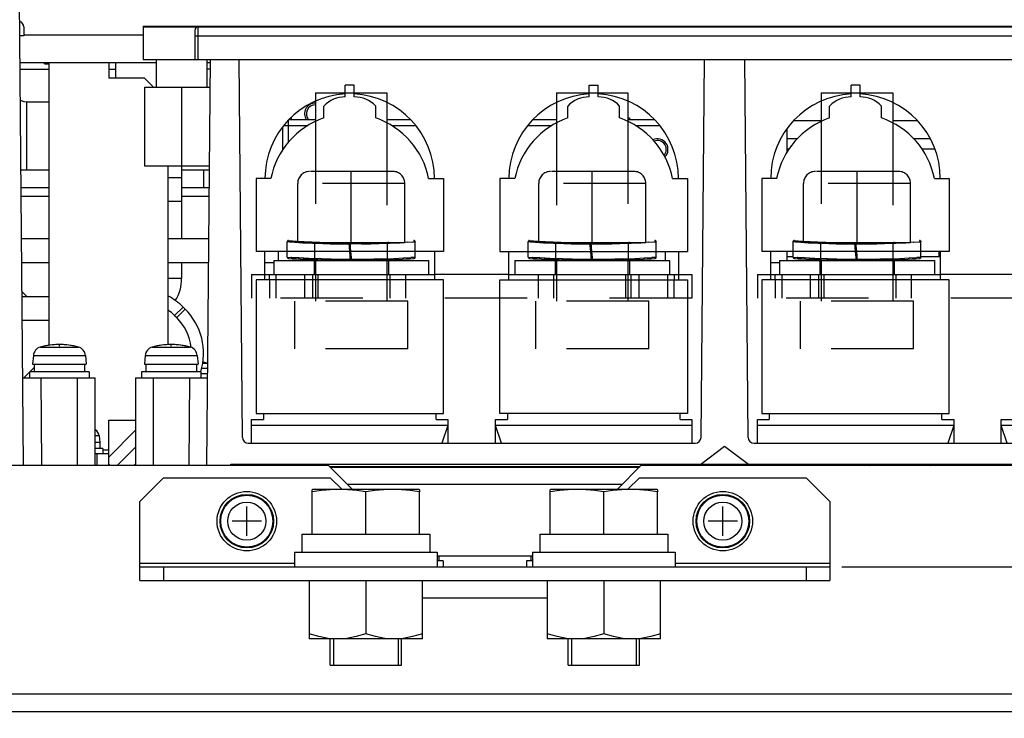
# Model space of a CAD drawing. Extents: x 33 to 410, y 33 to 287.
# Tile 40 of 90: x 291 to 318, y 70 to 90. Entities that reach past the tile are written whole.
import ezdxf

# ---------------------------------------------------------------- set-up
doc = ezdxf.new("R2010")
doc.units = 0
doc.header["$LTSCALE"] = 23.1
doc.linetypes.add('HIDDEN', pattern=[0.2, 0.1, -0.1])
doc.layers.get('0').update_dxf_attribs({"linetype": 'CONTINUOUS'})
for name, color, linetype in [('ALL_AXIS', 7, 'CONTINUOUS'), ('ALL_CURVE', 7, 'CONTINUOUS'), ('ALL_DIM', 7, 'CONTINUOUS'), ('ALL_FEATURES', 7, 'CONTINUOUS'), ('DEFAULT_2', 8, 'HIDDEN')]:
    doc.layers.add(name, color=color, linetype=linetype)
doc.dimstyles.get("Standard").update_dxf_attribs({"dimtxt": 2.5, "dimasz": 2.5, "dimexe": 1.25, "dimexo": 0.625, "dimtad": 1, "dimcen": 2.5, "dimazin": 3, "dimtfac": 1, "dimtmove": 0, "dimatfit": 3})

# ---------------------------------------------------------------- blocks, each defined once
blk = doc.blocks.new('_OPEN')
at = {"color": 0, "linetype": 'BYBLOCK'}
for p, q in [((0, 0), (-1, 0.25)), ((-1, -0.25), (0, 0)), ((-1, 0), (0, 0))]:
    blk.add_line(p, q, dxfattribs=at)
blk = doc.blocks.new('*D12')
at = {"layer": 'ALL_DIM', "color": 2, "linetype": 'CONTINUOUS'}
for p, q in [((313.769, 74.608), (360.125, 74.608)), ((359.125, 74.608), (359.125, 54.016)), ((359.125, 33.425), (359.125, 54.016)), ((346.668, 33.425), (360.125, 33.425))]:
    blk.add_line(p, q, dxfattribs=at)
at = {"layer": 'ALL_DIM', "color": 2, "linetype": 'CONTINUOUS', "xscale": 2, "yscale": 2, "zscale": 2}
for p, rotation in [((359.125, 74.608), 90), ((359.125, 33.425), 270)]:
    blk.add_blockref('_OPEN', p, dxfattribs=dict(at, rotation=rotation))
blk = doc.blocks.new('*D15')
at = {"layer": 'ALL_DIM', "color": 2, "linetype": 'CONTINUOUS'}
for p, q in [((312.767, 103.666), (390.125, 103.666)), ((389.125, 103.666), (389.125, 68.545)), ((389.125, 33.425), (389.125, 68.545)), ((347.336, 33.425), (390.125, 33.425))]:
    blk.add_line(p, q, dxfattribs=at)
at = {"layer": 'ALL_DIM', "color": 2, "linetype": 'CONTINUOUS', "xscale": 2, "yscale": 2, "zscale": 2}
for p, rotation in [((389.125, 103.666), 90), ((389.125, 33.425), 270)]:
    blk.add_blockref('_OPEN', p, dxfattribs=dict(at, rotation=rotation))
blk = doc.blocks.new('*D16')
at = {"layer": 'ALL_DIM', "color": 2, "linetype": 'CONTINUOUS'}
for p, q in [((326.134, 96.034), (384.125, 96.034)), ((383.125, 96.034), (383.125, 64.73)), ((383.125, 33.425), (383.125, 64.73)), ((265.339, 33.425), (384.125, 33.425))]:
    blk.add_line(p, q, dxfattribs=at)
at = {"layer": 'ALL_DIM', "color": 2, "linetype": 'CONTINUOUS', "xscale": 2, "yscale": 2, "zscale": 2}
for p, rotation in [((383.125, 96.034), 90), ((383.125, 33.425), 270)]:
    blk.add_blockref('_OPEN', p, dxfattribs=dict(at, rotation=rotation))

msp = doc.modelspace()

# ---------------------------------------------------------------- linework, layer by layer
at = {"color": 7, "linetype": 'CONTINUOUS'}
for p, q in [((291.393, 88.736), (291.527, 88.736)), ((298.825, 74.223), (298.825, 72.587)), ((300.411, 74.223), (300.411, 72.729)), ((301.998, 72.587), (301.998, 74.223)), ((305.505, 74.223), (305.505, 72.587)), ((307.091, 74.223), (307.091, 72.729)), ((308.678, 72.587), (308.678, 74.223)), ((301.998, 72.587), (298.825, 72.587)), ((308.678, 72.587), (305.505, 72.587)), ((299.409, 71.852), (301.413, 71.852)), ((306.089, 71.852), (308.093, 71.852))]:
    msp.add_line(p, q, dxfattribs=at)
for points in [[(299.618, 72.587), (299.359, 72.603), (299.097, 72.651), (298.825, 72.729)], [(300.411, 72.729), (300.139, 72.651), (299.877, 72.603), (299.618, 72.587)], [(301.204, 72.587), (300.945, 72.603), (300.683, 72.651), (300.411, 72.729)], [(301.998, 72.729), (301.726, 72.651), (301.463, 72.603), (301.204, 72.587)], [(306.298, 72.587), (306.039, 72.603), (305.777, 72.651), (305.505, 72.729)], [(307.091, 72.729), (306.819, 72.651), (306.557, 72.603), (306.298, 72.587)], [(307.884, 72.587), (307.625, 72.603), (307.363, 72.651), (307.091, 72.729)], [(308.678, 72.729), (308.406, 72.651), (308.143, 72.603), (307.884, 72.587)]]:
    msp.add_lwpolyline(points, dxfattribs=at)
at = {"layer": 'ALL_AXIS', "color": 7, "linetype": 'CONTINUOUS'}
for p, q in [((294.165, 89.788), (294.165, 89.771)), ((294.165, 89.788), (338.42, 89.788)), ((294.165, 89.771), (295.702, 89.771)), ((291.437, 88.769), (291.437, 88.736)), ((291.437, 88.736), (291.527, 88.736)), ((293.397, 88.335), (293.397, 88.769)), ((294.524, 88.769), (294.524, 88.084)), ((316.493, 83.467), (316.493, 83.325)), ((291.081, 80.546), (291.059, 80.302)), ((292.541, 80.546), (292.562, 80.302)), ((294.22, 80.546), (294.199, 80.302)), ((295.68, 80.546), (295.702, 80.302)), ((291.059, 80.302), (292.562, 80.302)), ((291.101, 80.302), (291.101, 80.085)), ((292.52, 80.302), (292.52, 80.085)), ((294.199, 80.302), (295.702, 80.302)), ((294.241, 80.302), (294.241, 80.085)), ((295.66, 80.302), (295.66, 80.085)), ((290.976, 80.085), (290.976, 79.918)), ((292.646, 80.085), (290.976, 80.085)), ((292.646, 80.085), (292.646, 79.918)), ((294.115, 80.085), (294.115, 79.918)), ((295.785, 80.085), (294.115, 80.085)), ((295.785, 80.085), (295.785, 79.918)), ((295.975, 80.035), (295.785, 80.035)), ((292.93, 78.285), (292.946, 78.098)), ((292.946, 78.098), (292.813, 78.098)), ((293.03, 77.931), (292.813, 77.931)), ((292.946, 78.098), (292.946, 77.931)), ((293.03, 77.931), (293.03, 77.797)), ((298.908, 75.526), (298.908, 76.716)), ((301.163, 76.779), (299.66, 76.779)), ((300.411, 75.526), (300.411, 76.716)), ((301.914, 75.526), (301.914, 76.716)), ((305.588, 75.526), (305.588, 76.716)), ((307.843, 76.779), (306.34, 76.779)), ((307.091, 75.526), (307.091, 76.716)), ((308.594, 75.526), (308.594, 76.716)), ((298.616, 75.526), (302.206, 75.526)), ((298.616, 75.526), (298.616, 75.025)), ((302.206, 75.526), (302.206, 75.025)), ((305.296, 75.526), (308.886, 75.526)), ((305.296, 75.526), (305.296, 75.025)), ((308.886, 75.526), (308.886, 75.025)), ((298.407, 75.025), (302.415, 75.025)), ((298.407, 75.025), (298.407, 74.608)), ((302.415, 75.025), (302.415, 74.608)), ((302.457, 74.908), (302.457, 74.775)), ((305.045, 74.908), (305.045, 74.775)), ((305.087, 75.025), (309.095, 75.025)), ((305.087, 75.025), (305.087, 74.608)), ((309.095, 75.025), (309.095, 74.608)), ((302.582, 74.775), (302.415, 74.775)), ((302.582, 74.775), (302.582, 74.608)), ((305.087, 74.775), (304.92, 74.775)), ((304.92, 74.775), (304.92, 74.608)), ((299.504, 72.587), (299.504, 71.852)), ((301.318, 72.587), (301.318, 71.852)), ((306.184, 72.587), (306.184, 71.852)), ((307.998, 72.587), (307.998, 71.852)), ((299.504, 71.852), (301.318, 71.852)), ((306.184, 71.852), (307.998, 71.852))]:
    msp.add_line(p, q, dxfattribs=at)
at = {"layer": 'ALL_AXIS', "color": 9, "linetype": 'CONTINUOUS'}
for p, q in [((291.275, 80.781), (292.346, 80.781)), ((294.415, 80.781), (295.486, 80.781)), ((291.081, 80.546), (292.541, 80.546)), ((294.22, 80.546), (295.68, 80.546)), ((295.976, 80.177), (295.795, 80.177)), ((295.978, 80.322), (295.827, 80.322)), ((292.93, 78.285), (292.813, 78.285))]:
    msp.add_line(p, q, dxfattribs=at)
at = {"layer": 'ALL_AXIS', "color": 3, "linetype": 'CONTINUOUS'}
msp.add_line((305.087, 74.908), (302.415, 74.908), dxfattribs=at)
at = {"layer": 'ALL_AXIS', "color": 7, "linetype": 'CONTINUOUS'}
for points in [[(299.66, 76.779), (299.412, 76.771), (299.164, 76.75), (298.908, 76.716)], [(300.411, 76.716), (300.155, 76.75), (299.908, 76.771), (299.66, 76.779)], [(301.163, 76.779), (300.915, 76.771), (300.667, 76.75), (300.411, 76.716)], [(301.914, 76.716), (301.658, 76.75), (301.411, 76.771), (301.163, 76.779)], [(306.34, 76.779), (306.092, 76.771), (305.844, 76.75), (305.588, 76.716)], [(307.091, 76.716), (306.835, 76.75), (306.588, 76.771), (306.34, 76.779)], [(307.843, 76.779), (307.595, 76.771), (307.347, 76.75), (307.091, 76.716)], [(308.594, 76.716), (308.338, 76.75), (308.091, 76.771), (307.843, 76.779)]]:
    msp.add_lwpolyline(points, dxfattribs=at)
for centre, radius in [((297.071, 75.893), 0.835), ((297.071, 75.893), 0.751), ((310.431, 75.893), 0.835), ((310.431, 75.893), 0.751)]:
    msp.add_circle(centre, radius, dxfattribs=at)
at = {"layer": 'ALL_AXIS', "color": 9, "linetype": 'CONTINUOUS'}
for centre, radius in [((297.071, 75.893), 0.73), ((310.431, 75.893), 0.73), ((297.071, 75.893), 0.535), ((310.431, 75.893), 0.535)]:
    msp.add_circle(centre, radius, dxfattribs=at)
at = {"layer": 'ALL_AXIS', "color": 7, "linetype": 'CONTINUOUS'}
for centre, radius, start, end in [((291.347, 80.523), 0.267, 105.494, 175), ((291.811, 78.849), 2.004, 74.506, 105.494), ((292.275, 80.523), 0.267, 5, 74.506), ((294.486, 80.523), 0.267, 105.494, 175), ((294.95, 78.849), 2.004, 74.506, 105.494), ((295.414, 80.523), 0.267, 5, 74.506), ((295.652, 79.2), 1.169, 73.743, 81.1711), ((292.714, 78.266), 0.217, 5, 62.2611)]:
    msp.add_arc(centre, radius, start, end, dxfattribs=at)
at = {"layer": 'ALL_CURVE', "color": 40, "linetype": 'CONTINUOUS'}
for p, q in [((291.811, 80.811), (291.811, 80.853)), ((294.95, 80.811), (294.95, 80.853)), ((297.071, 75.484), (297.071, 76.303)), ((310.431, 75.484), (310.431, 76.303)), ((297.48, 75.893), (296.662, 75.893)), ((310.84, 75.893), (310.022, 75.893))]:
    msp.add_line(p, q, dxfattribs=at)
for centre, radius, start, end in [((291.811, 78.849), 2.004, 78.2193, 101.7807), ((294.95, 78.849), 2.004, 78.2193, 101.7807), ((295.652, 79.2), 1.169, 75.0994, 81.1984)]:
    msp.add_arc(centre, radius, start, end, dxfattribs=at)
at = {"layer": 'ALL_FEATURES', "color": 7, "linetype": 'CONTINUOUS'}
for p, q in [((290.808, 77.463), (290.694, 90.523)), ((290.809, 89.771), (290.809, 89.521)), ((294.165, 89.771), (294.165, 88.853)), ((295.618, 88.853), (295.618, 89.688)), ((295.702, 89.771), (338.645, 89.771)), ((290.809, 89.521), (290.703, 89.521)), ((290.71, 88.769), (294.541, 88.769)), ((291.527, 80.832), (291.527, 88.769)), ((293.197, 88.769), (293.197, 88.335)), ((294.165, 88.853), (338.537, 88.853)), ((294.541, 88.084), (294.541, 88.853)), ((295.953, 77.463), (296.052, 88.853)), ((295.961, 88.084), (295.961, 88.853)), ((295.961, 88.769), (296.051, 88.769)), ((296.947, 78.247), (296.854, 88.853)), ((309.821, 78.247), (309.913, 88.853)), ((311.142, 78.247), (311.049, 88.853)), ((290.711, 88.585), (291.527, 88.585)), ((293.197, 88.585), (293.397, 88.585)), ((294.541, 88.585), (294.524, 88.585)), ((296.05, 88.585), (295.961, 88.585)), ((294.199, 88.335), (293.197, 88.335)), ((294.449, 88.084), (294.199, 88.335)), ((294.207, 85.863), (294.207, 88.084)), ((294.207, 88.084), (296.045, 88.084)), ((299.835, 87.806), (299.835, 88.14)), ((300.086, 88.14), (299.835, 88.14)), ((300.086, 87.806), (300.086, 88.14)), ((306.682, 87.806), (306.682, 88.14)), ((306.682, 88.14), (306.933, 88.14)), ((306.933, 87.806), (306.933, 88.14)), ((314.281, 88.14), (314.03, 88.14)), ((314.03, 87.806), (314.03, 88.14)), ((314.281, 87.806), (314.281, 88.14)), ((290.892, 87.667), (291.527, 87.667)), ((299, 87.688), (299, 87.118)), ((301.004, 87.648), (301.004, 87.076)), ((305.764, 87.648), (305.764, 87.076)), ((307.768, 87.688), (307.768, 87.118)), ((313.195, 87.688), (313.195, 87.118)), ((315.199, 87.648), (315.199, 87.076)), ((299.232, 87.215), (299.232, 87.549)), ((300.688, 87.215), (300.688, 87.549)), ((306.079, 87.215), (306.079, 87.549)), ((307.535, 87.215), (307.535, 87.549)), ((313.427, 87.215), (313.427, 87.549)), ((314.883, 87.215), (314.883, 87.549)), ((312.235, 86.254), (312.235, 86.918)), ((312.525, 86.632), (312.235, 86.632)), ((316.253, 86.632), (315.786, 86.632)), ((290.736, 85.763), (291.527, 85.763)), ((296.026, 85.863), (294.207, 85.863)), ((294.867, 80.848), (294.867, 85.863)), ((295.243, 85.763), (296.025, 85.763)), ((295.869, 85.262), (295.869, 85.763)), ((294.867, 85.546), (295.243, 85.546)), ((297.33, 85.513), (297.33, 83.467)), ((297.748, 85.513), (297.33, 85.513)), ((302.173, 85.513), (302.591, 85.513)), ((302.591, 85.513), (302.591, 83.467)), ((304.177, 85.513), (304.177, 83.467)), ((304.595, 85.513), (304.177, 85.513)), ((309.02, 85.513), (309.438, 85.513)), ((309.438, 85.513), (309.438, 83.467)), ((311.943, 85.513), (311.525, 85.513)), ((311.525, 85.513), (311.525, 83.467)), ((316.368, 85.513), (316.786, 85.513)), ((316.786, 85.513), (316.786, 83.467)), ((294.867, 84.878), (295.243, 84.878)), ((290.753, 83.826), (291.527, 83.826)), ((294.867, 83.826), (296.008, 83.826)), ((302.591, 83.467), (297.33, 83.467)), ((297.581, 82.674), (297.581, 83.467)), ((297.956, 83.467), (297.956, 83.208)), ((298.207, 83.305), (298.207, 83.467)), ((299.984, 83.208), (299.961, 83.467)), ((300.017, 83.208), (299.995, 83.467)), ((301.797, 83.305), (301.797, 83.467)), ((302.34, 83.467), (302.34, 82.674)), ((304.177, 83.467), (309.438, 83.467)), ((304.428, 82.674), (304.428, 83.467)), ((304.97, 83.305), (304.97, 83.467)), ((306.747, 83.208), (306.725, 83.467)), ((306.781, 83.208), (306.758, 83.467)), ((308.561, 83.305), (308.561, 83.467)), ((308.811, 83.467), (308.811, 83.208)), ((309.187, 83.467), (309.187, 82.674)), ((316.786, 83.467), (311.525, 83.467)), ((311.776, 82.674), (311.776, 83.467)), ((312.235, 83.208), (312.235, 83.467)), ((312.402, 83.305), (312.402, 83.467)), ((314.179, 83.208), (314.156, 83.467)), ((314.212, 83.208), (314.19, 83.467)), ((315.992, 83.305), (315.992, 83.467)), ((316.535, 83.467), (316.535, 82.674)), ((297.831, 83.208), (297.831, 82.824)), ((297.831, 83.208), (302.173, 83.208)), ((298.624, 83.247), (298.624, 83.208)), ((299, 83.229), (299, 83.208)), ((301.004, 83.229), (301.004, 83.208)), ((302.173, 83.208), (302.173, 82.824)), ((304.595, 83.208), (304.595, 82.824)), ((304.595, 83.208), (308.936, 83.208)), ((305.764, 83.229), (305.764, 83.208)), ((307.768, 83.229), (307.768, 83.208)), ((308.143, 83.247), (308.143, 83.208)), ((308.936, 83.208), (308.936, 82.824)), ((312.026, 83.208), (316.368, 83.208)), ((312.026, 83.208), (312.026, 82.824)), ((312.235, 83.325), (312.402, 83.325)), ((312.903, 83.242), (312.903, 83.208)), ((313.195, 83.229), (313.195, 83.208)), ((315.199, 83.229), (315.199, 83.208)), ((315.992, 83.325), (316.535, 83.325)), ((316.368, 83.208), (316.368, 82.824)), ((297.33, 82.674), (297.33, 78.916)), ((302.591, 82.674), (297.33, 82.674)), ((297.581, 82.824), (302.34, 82.824)), ((302.591, 78.916), (302.591, 82.674)), ((304.177, 78.916), (304.177, 82.674)), ((304.177, 82.674), (309.438, 82.674)), ((304.428, 82.824), (309.187, 82.824)), ((309.438, 82.674), (309.438, 78.916)), ((316.786, 82.674), (311.525, 82.674)), ((311.525, 82.674), (311.525, 78.916)), ((311.776, 82.824), (316.535, 82.824)), ((316.786, 78.916), (316.786, 82.674)), ((290.767, 82.206), (291.527, 82.206)), ((295.283, 81.906), (295.342, 81.847)), ((290.982, 80.085), (291.101, 80.204)), ((290.787, 79.918), (292.813, 79.918)), ((290.815, 79.918), (290.976, 80.079)), ((292.813, 77.463), (292.813, 79.918)), ((293.948, 79.918), (293.948, 77.463)), ((293.948, 79.918), (295.974, 79.918)), ((297.33, 78.916), (302.591, 78.916)), ((297.539, 78.916), (297.539, 78.749)), ((302.382, 78.749), (302.382, 78.916)), ((309.438, 78.916), (304.177, 78.916)), ((304.386, 78.916), (304.386, 78.749)), ((309.229, 78.749), (309.229, 78.916)), ((311.525, 78.916), (316.786, 78.916)), ((311.734, 78.916), (311.734, 78.749)), ((316.577, 78.749), (316.577, 78.916)), ((293.197, 77.463), (293.197, 78.732)), ((293.197, 78.732), (293.948, 78.732)), ((297.205, 78.081), (297.205, 78.749)), ((297.205, 78.749), (297.539, 78.749)), ((302.382, 78.749), (302.716, 78.749)), ((302.716, 78.582), (302.549, 78.081)), ((302.716, 78.749), (302.716, 78.081)), ((304.052, 78.749), (304.386, 78.749)), ((304.052, 78.081), (304.052, 78.749)), ((304.219, 78.081), (304.052, 78.582)), ((309.229, 78.749), (309.563, 78.749)), ((309.563, 78.749), (309.563, 78.081)), ((311.4, 78.749), (311.734, 78.749)), ((311.4, 78.081), (311.4, 78.749)), ((316.577, 78.749), (316.911, 78.749)), ((316.911, 78.582), (316.744, 78.081)), ((316.911, 78.749), (316.911, 78.081)), ((318.247, 78.749), (318.581, 78.749)), ((318.247, 78.081), (318.247, 78.749)), ((318.414, 78.081), (318.247, 78.582)), ((293.948, 77.973), (293.438, 77.463)), ((297.114, 78.081), (309.654, 78.081)), ((309.813, 77.497), (310.481, 77.998)), ((310.481, 77.998), (311.149, 77.497)), ((311.309, 78.081), (323.849, 78.081)), ((292.813, 77.797), (293.197, 77.797)), ((292.863, 77.797), (292.863, 77.463)), ((270.719, 77.463), (299.359, 77.463)), ((296.62, 77.463), (296.62, 77.497)), ((296.62, 77.497), (337.228, 77.497)), ((298.453, 77.463), (298.486, 77.497)), ((300.027, 76.795), (299.359, 77.463)), ((299.392, 77.43), (308.11, 77.43)), ((299.743, 77.413), (299.743, 77.43)), ((300.411, 77.413), (300.411, 77.43)), ((301.079, 77.413), (301.079, 77.43)), ((306.423, 77.413), (306.423, 77.43)), ((307.091, 77.413), (307.091, 77.43)), ((308.143, 77.463), (307.475, 76.795)), ((307.759, 77.413), (307.759, 77.43)), ((308.143, 77.463), (336.784, 77.463)), ((309.016, 77.497), (309.05, 77.463)), ((309.563, 77.463), (309.563, 77.497)), ((311.4, 77.463), (311.4, 77.497)), ((314.064, 77.463), (314.031, 77.497)), ((316.853, 77.463), (316.847, 77.497)), ((294.733, 77.113), (294.065, 76.445)), ((294.733, 77.113), (299.409, 77.113)), ((299.743, 76.779), (299.409, 77.113)), ((308.093, 77.113), (307.759, 76.779)), ((308.093, 77.113), (312.769, 77.113)), ((313.437, 76.445), (312.769, 77.113)), ((298.917, 76.779), (298.908, 76.776)), ((298.908, 76.716), (298.908, 76.776)), ((299.66, 76.779), (298.917, 76.779)), ((300.027, 76.795), (300.027, 76.779)), ((301.905, 76.779), (301.163, 76.779)), ((301.914, 76.776), (301.905, 76.779)), ((301.914, 76.776), (301.914, 76.716)), ((305.597, 76.779), (305.588, 76.776)), ((305.588, 76.716), (305.588, 76.776)), ((306.34, 76.779), (305.597, 76.779)), ((307.475, 76.795), (307.475, 76.779)), ((308.585, 76.779), (307.843, 76.779)), ((308.594, 76.776), (308.585, 76.779)), ((308.594, 76.776), (308.594, 76.716)), ((294.065, 74.223), (294.065, 76.445)), ((313.437, 76.445), (313.437, 74.223)), ((294.065, 74.608), (313.437, 74.608)), ((294.733, 74.608), (294.733, 74.223)), ((312.769, 74.608), (312.769, 74.223))]:
    msp.add_line(p, q, dxfattribs=at)
at = {"layer": 'ALL_FEATURES', "color": 9, "linetype": 'CONTINUOUS'}
for p, q in [((294.165, 89.537), (290.809, 89.537)), ((295.702, 88.853), (295.702, 89.771)), ((295.618, 89.521), (338.537, 89.521)), ((295.251, 85.863), (295.251, 88.084)), ((290.892, 87.667), (290.892, 85.763)), ((298.24, 86.535), (298.24, 87.156)), ((298.324, 87.166), (298.324, 87.234)), ((313.195, 87.133), (312.414, 87.133)), ((315.897, 87.133), (315.199, 87.133)), ((298.107, 86.999), (298.784, 86.999)), ((301.137, 86.999), (301.813, 86.999)), ((304.954, 86.999), (305.631, 86.999)), ((307.984, 86.999), (308.66, 86.999)), ((312.285, 86.338), (312.235, 86.338)), ((316.384, 86.338), (316.026, 86.338)), ((291.527, 85.012), (290.742, 85.012)), ((296.019, 85.012), (295.243, 85.012)), ((301.678, 83.297), (301.797, 83.305)), ((308.442, 83.297), (308.561, 83.305)), ((315.873, 83.297), (315.992, 83.305)), ((295.243, 82.707), (294.867, 82.707)), ((297.706, 82.674), (297.706, 82.824)), ((309.062, 82.824), (309.062, 82.674)), ((311.901, 82.674), (311.901, 82.824)), ((295.283, 81.906), (295.046, 81.67)), ((295.342, 81.847), (295.106, 81.611)), ((295.046, 81.67), (295.106, 81.611)), ((291.288, 79.918), (291.309, 77.463)), ((292.312, 79.918), (292.312, 77.463)), ((294.449, 77.463), (294.449, 79.918)), ((295.452, 77.463), (295.473, 79.918)), ((302.716, 78.582), (297.205, 78.582)), ((309.563, 78.582), (304.052, 78.582)), ((316.911, 78.582), (311.4, 78.582)), ((323.758, 78.582), (318.247, 78.582)), ((293.948, 78.446), (293.197, 77.694)), ((293.03, 77.897), (293.197, 77.897)), ((293.23, 77.463), (293.197, 77.497)), ((293.91, 77.463), (293.948, 77.501)), ((299.144, 77.497), (299.177, 77.463)), ((299.311, 77.497), (299.311, 77.463)), ((308.191, 77.497), (308.191, 77.463)), ((308.358, 77.497), (308.325, 77.463)), ((313.558, 77.497), (313.592, 77.463)), ((314.272, 77.463), (314.305, 77.497)), ((316.539, 77.468), (316.511, 77.497)), ((316.539, 77.468), (316.536, 77.463)), ((316.539, 77.468), (316.551, 77.463)), ((316.597, 77.469), (316.593, 77.463)), ((316.612, 77.497), (316.619, 77.482)), ((299.893, 76.929), (307.609, 76.929)), ((298.407, 74.708), (294.065, 74.708)), ((313.437, 74.708), (309.095, 74.708)), ((301.998, 73.739), (305.505, 73.739)), ((345.399, 71.034), (262.103, 71.034))]:
    msp.add_line(p, q, dxfattribs=at)
at = {"layer": 'ALL_FEATURES', "color": 8, "linetype": 'HIDDEN'}
for p, q in [((299, 87.917), (299, 87.688)), ((299, 87.917), (301.004, 87.917)), ((301.004, 87.917), (301.004, 87.648)), ((305.764, 87.917), (305.764, 87.648)), ((305.764, 87.917), (307.767, 87.917)), ((307.768, 87.917), (307.768, 87.688)), ((313.195, 87.917), (315.199, 87.917)), ((313.195, 87.917), (313.195, 87.688)), ((315.199, 87.917), (315.199, 87.648)), ((299, 87.118), (299, 83.229)), ((301.004, 87.076), (301.004, 83.229)), ((305.764, 87.076), (305.764, 83.229)), ((307.768, 87.118), (307.768, 83.229)), ((313.195, 87.118), (313.195, 83.229)), ((315.199, 87.076), (315.199, 83.229)), ((301.171, 85.713), (298.833, 85.713)), ((300.002, 83.709), (300.002, 85.713)), ((307.935, 85.713), (305.597, 85.713)), ((306.766, 83.709), (306.766, 85.713)), ((315.366, 85.713), (313.028, 85.713)), ((314.197, 83.709), (314.197, 85.713)), ((298.499, 83.709), (298.499, 85.379)), ((301.505, 85.379), (298.499, 85.379)), ((301.505, 83.709), (301.505, 85.379)), ((305.263, 83.709), (305.263, 85.379)), ((308.269, 85.379), (305.263, 85.379)), ((308.269, 83.709), (308.269, 85.379)), ((315.7, 85.379), (312.694, 85.379)), ((312.694, 83.709), (312.694, 85.379)), ((315.7, 83.709), (315.7, 85.379)), ((298.207, 83.467), (298.207, 83.74)), ((298.207, 83.74), (298.209, 83.74)), ((298.245, 83.773), (298.243, 83.773)), ((301.761, 83.773), (301.759, 83.773)), ((301.795, 83.74), (301.797, 83.74)), ((301.797, 83.467), (301.797, 83.74)), ((304.97, 83.467), (304.97, 83.74)), ((304.97, 83.74), (304.973, 83.74)), ((305.009, 83.773), (305.006, 83.773)), ((308.525, 83.773), (308.522, 83.773)), ((308.558, 83.74), (308.561, 83.74)), ((308.561, 83.467), (308.561, 83.74)), ((312.402, 83.74), (312.404, 83.74)), ((312.402, 83.467), (312.402, 83.74)), ((312.44, 83.773), (312.438, 83.773)), ((315.956, 83.773), (315.954, 83.773)), ((315.99, 83.74), (315.992, 83.74)), ((315.992, 83.467), (315.992, 83.74)), ((301.505, 83.709), (298.499, 83.709)), ((298.983, 83.264), (298.983, 83.699)), ((299.083, 83.694), (298.983, 83.699)), ((299.961, 83.467), (299.94, 83.709)), ((299.995, 83.467), (299.973, 83.709)), ((299.976, 83.676), (300.002, 83.676)), ((300.389, 83.679), (300.002, 83.676)), ((300.29, 83.677), (300.002, 83.676)), ((300.287, 83.677), (300.555, 83.682)), ((300.757, 83.687), (300.389, 83.679)), ((300.55, 83.682), (300.774, 83.689)), ((300.756, 83.687), (301.09, 83.699)), ((300.77, 83.689), (300.93, 83.695)), ((301.021, 83.699), (300.927, 83.695)), ((301.021, 83.264), (301.021, 83.699)), ((301.09, 83.699), (301.372, 83.713)), ((301.589, 83.726), (301.372, 83.713)), ((308.269, 83.709), (305.263, 83.709)), ((305.747, 83.264), (305.747, 83.699)), ((305.847, 83.694), (305.747, 83.699)), ((306.725, 83.467), (306.703, 83.709)), ((306.758, 83.467), (306.737, 83.709)), ((306.74, 83.676), (306.766, 83.676)), ((307.152, 83.679), (306.766, 83.676)), ((307.054, 83.677), (306.766, 83.676)), ((307.152, 83.679), (307.52, 83.687)), ((307.314, 83.682), (307.537, 83.689)), ((307.52, 83.687), (307.854, 83.699)), ((307.533, 83.689), (307.694, 83.695)), ((307.784, 83.699), (307.69, 83.695)), ((307.784, 83.264), (307.784, 83.699)), ((307.854, 83.699), (308.135, 83.713)), ((308.353, 83.726), (308.135, 83.713)), ((315.7, 83.709), (312.694, 83.709)), ((313.278, 83.694), (313.178, 83.699)), ((313.178, 83.264), (313.178, 83.699)), ((314.156, 83.467), (314.135, 83.709)), ((314.19, 83.467), (314.168, 83.709)), ((314.171, 83.676), (314.197, 83.676)), ((314.485, 83.677), (314.197, 83.676)), ((314.745, 83.682), (314.969, 83.689)), ((314.965, 83.689), (315.125, 83.695)), ((315.216, 83.699), (315.122, 83.695)), ((315.216, 83.264), (315.216, 83.699)), ((315.285, 83.699), (315.567, 83.713)), ((315.784, 83.726), (315.567, 83.713)), ((298.958, 83.208), (298.958, 82.824)), ((298.983, 83.264), (299.078, 83.26)), ((299, 83.208), (299, 82.072)), ((299.235, 83.254), (299.071, 83.26)), ((300.77, 83.254), (300.93, 83.26)), ((300.928, 83.26), (301.021, 83.264)), ((301.004, 83.208), (301.004, 82.072)), ((301.046, 83.208), (301.046, 82.824)), ((301.199, 83.27), (301.195, 83.269)), ((301.485, 83.285), (301.478, 83.284)), ((305.722, 83.208), (305.722, 82.824)), ((305.747, 83.264), (305.841, 83.26)), ((305.764, 83.208), (305.764, 82.072)), ((305.998, 83.254), (305.834, 83.26)), ((307.534, 83.254), (307.693, 83.26)), ((307.691, 83.26), (307.784, 83.264)), ((307.768, 83.208), (307.768, 82.072)), ((307.809, 83.208), (307.809, 82.824)), ((307.962, 83.27), (307.958, 83.269)), ((308.248, 83.285), (308.241, 83.284)), ((313.153, 83.208), (313.153, 82.824)), ((313.273, 83.26), (313.178, 83.264)), ((313.195, 83.208), (313.195, 82.072)), ((313.43, 83.254), (313.266, 83.26)), ((314.965, 83.254), (315.125, 83.26)), ((315.123, 83.26), (315.216, 83.264)), ((315.199, 83.208), (315.199, 82.072)), ((315.241, 83.208), (315.241, 82.824)), ((315.394, 83.27), (315.39, 83.269)), ((315.68, 83.285), (315.673, 83.284)), ((297.205, 82.824), (297.205, 82.156)), ((297.205, 82.824), (297.581, 82.824)), ((297.706, 82.674), (297.706, 82.156)), ((297.889, 82.824), (297.889, 82.156)), ((298.691, 82.824), (298.691, 82.156)), ((298.917, 82.824), (298.917, 82.156)), ((299.067, 82.824), (299.067, 82.156)), ((301.088, 82.824), (301.088, 82.156)), ((301.522, 82.824), (301.522, 82.156)), ((304.428, 82.824), (302.34, 82.824)), ((305.246, 82.824), (305.246, 82.156)), ((305.68, 82.824), (305.68, 82.156)), ((307.701, 82.824), (307.701, 82.156)), ((307.851, 82.824), (307.851, 82.156)), ((308.076, 82.824), (308.076, 82.156)), ((308.878, 82.824), (308.878, 82.156)), ((309.062, 82.156), (309.062, 82.674)), ((309.187, 82.824), (309.563, 82.824)), ((309.563, 82.824), (309.563, 82.156)), ((311.4, 82.824), (311.776, 82.824)), ((311.4, 82.824), (311.4, 82.156)), ((311.901, 82.674), (311.901, 82.156)), ((312.084, 82.824), (312.084, 82.156)), ((312.886, 82.824), (312.886, 82.156)), ((313.112, 82.824), (313.112, 82.156)), ((313.262, 82.824), (313.262, 82.156)), ((315.283, 82.824), (315.283, 82.156)), ((315.717, 82.824), (315.717, 82.156)), ((318.623, 82.824), (316.535, 82.824)), ((309.563, 82.156), (297.205, 82.156)), ((298.416, 80.736), (298.416, 82.072)), ((301.589, 82.072), (298.416, 82.072)), ((301.589, 80.736), (301.589, 82.072)), ((305.179, 80.736), (305.179, 82.072)), ((308.352, 82.072), (305.179, 82.072)), ((308.352, 80.736), (308.352, 82.072)), ((323.758, 82.156), (311.4, 82.156)), ((315.784, 82.072), (312.611, 82.072)), ((312.611, 80.736), (312.611, 82.072)), ((315.784, 80.736), (315.784, 82.072)), ((301.589, 80.736), (298.416, 80.736)), ((308.352, 80.736), (305.179, 80.736)), ((315.784, 80.736), (312.611, 80.736))]:
    msp.add_line(p, q, dxfattribs=at)
at = {"layer": 'ALL_FEATURES', "color": 6, "linetype": 'CONTINUOUS'}
for p, q in [((299, 87.166), (298.25, 87.166)), ((301.67, 87.166), (301.004, 87.166)), ((305.764, 87.166), (305.097, 87.166)), ((307.768, 87.216), (307.809, 87.216)), ((308.517, 87.166), (307.768, 87.166)), ((307.809, 87.216), (307.809, 87.166)), ((298.073, 86.958), (298.073, 86.312))]:
    msp.add_line(p, q, dxfattribs=at)
at = {"layer": 'ALL_FEATURES', "color": 3, "linetype": 'CONTINUOUS'}
for p, q in [((295.243, 85.863), (295.243, 83.826)), ((290.74, 85.262), (291.527, 85.262)), ((295.243, 85.262), (296.021, 85.262)), ((290.759, 83.158), (291.527, 83.158)), ((294.867, 83.158), (296.002, 83.158)), ((295.243, 83.158), (295.243, 82.707)), ((297.581, 83.158), (297.831, 83.158)), ((311.776, 83.158), (312.026, 83.158)), ((290.895, 82.206), (290.766, 82.335)), ((290.773, 81.538), (291.527, 81.538)), ((298.925, 77.463), (298.958, 77.497)), ((299.409, 77.413), (308.093, 77.413)), ((308.544, 77.497), (308.577, 77.463)), ((294.065, 74.223), (313.437, 74.223)), ((261.65, 70.549), (345.852, 70.549))]:
    msp.add_line(p, q, dxfattribs=at)
at = {"layer": 'ALL_FEATURES', "color": 7, "linetype": 'CONTINUOUS'}
for points in [[(290.721, 87.716), (290.739, 87.704), (290.815, 87.676), (290.892, 87.667)], [(298.207, 83.305), (298.21, 83.29), (298.221, 83.277), (298.238, 83.271)], [(301.766, 83.271), (301.783, 83.277), (301.794, 83.29), (301.797, 83.305)], [(304.97, 83.305), (304.974, 83.29), (304.984, 83.277), (305.001, 83.271)], [(308.53, 83.271), (308.547, 83.277), (308.557, 83.29), (308.561, 83.305)], [(312.402, 83.305), (312.405, 83.29), (312.416, 83.277), (312.433, 83.271)], [(315.961, 83.271), (315.978, 83.277), (315.989, 83.29), (315.992, 83.305)]]:
    msp.add_lwpolyline(points, dxfattribs=at)
at = {"layer": 'ALL_FEATURES', "color": 8, "linetype": 'HIDDEN'}
for points in [[(298.243, 83.773), (298.226, 83.77), (298.213, 83.76), (298.207, 83.744), (298.207, 83.74)], [(298.209, 83.74), (298.214, 83.757), (298.227, 83.769), (298.245, 83.773)], [(298.245, 83.773), (298.228, 83.77), (298.214, 83.758), (298.209, 83.74)], [(299.943, 83.676), (299.504, 83.681), (299.097, 83.692), (298.745, 83.707), (298.469, 83.723), (298.286, 83.734), (298.209, 83.74)], [(298.271, 83.736), (298.415, 83.726), (298.632, 83.713), (298.914, 83.699), (299.247, 83.687), (299.615, 83.679), (300.002, 83.676)], [(298.951, 83.732), (298.969, 83.726), (298.98, 83.714), (298.983, 83.699)], [(301.021, 83.699), (301.024, 83.714), (301.035, 83.726), (301.053, 83.732)], [(301.589, 83.726), (301.733, 83.736), (301.795, 83.74)], [(301.759, 83.773), (301.776, 83.77), (301.79, 83.758), (301.795, 83.74)], [(301.795, 83.74), (301.79, 83.757), (301.777, 83.769), (301.759, 83.773)], [(301.797, 83.74), (301.797, 83.744), (301.791, 83.76), (301.778, 83.77), (301.761, 83.773)], [(305.006, 83.773), (304.99, 83.77), (304.977, 83.76), (304.97, 83.744), (304.97, 83.74)], [(304.973, 83.74), (304.977, 83.757), (304.99, 83.769), (305.009, 83.773)], [(305.009, 83.773), (304.991, 83.77), (304.978, 83.758), (304.973, 83.74)], [(306.706, 83.676), (306.268, 83.681), (305.86, 83.692), (305.508, 83.707), (305.232, 83.723), (305.05, 83.734), (304.973, 83.74)], [(305.035, 83.736), (305.178, 83.726), (305.396, 83.713), (305.677, 83.699), (306.011, 83.687), (306.379, 83.679), (306.766, 83.676)], [(305.715, 83.732), (305.732, 83.726), (305.743, 83.714), (305.747, 83.699)], [(307.784, 83.699), (307.788, 83.714), (307.799, 83.726), (307.816, 83.732)], [(308.353, 83.726), (308.496, 83.736), (308.558, 83.74)], [(308.522, 83.773), (308.54, 83.77), (308.553, 83.758), (308.558, 83.74)], [(308.558, 83.74), (308.554, 83.757), (308.541, 83.769), (308.522, 83.773)], [(308.561, 83.74), (308.561, 83.744), (308.554, 83.76), (308.541, 83.77), (308.525, 83.773)], [(312.438, 83.773), (312.421, 83.77), (312.408, 83.76), (312.402, 83.744), (312.402, 83.74)], [(312.44, 83.773), (312.423, 83.77), (312.409, 83.758), (312.404, 83.74)], [(312.404, 83.74), (312.409, 83.757), (312.422, 83.769), (312.44, 83.773)], [(314.138, 83.676), (313.699, 83.681), (313.292, 83.692), (312.94, 83.707), (312.664, 83.723), (312.481, 83.734), (312.404, 83.74)], [(312.466, 83.736), (312.61, 83.726), (312.827, 83.713), (313.109, 83.699), (313.442, 83.687), (313.81, 83.679), (314.197, 83.676)], [(313.146, 83.732), (313.164, 83.726), (313.175, 83.714), (313.178, 83.699)], [(315.216, 83.699), (315.219, 83.714), (315.23, 83.726), (315.248, 83.732)], [(315.784, 83.726), (315.928, 83.736), (315.99, 83.74)], [(315.954, 83.773), (315.971, 83.77), (315.985, 83.758), (315.99, 83.74)], [(315.99, 83.74), (315.985, 83.757), (315.972, 83.769), (315.954, 83.773)], [(315.992, 83.74), (315.992, 83.744), (315.986, 83.76), (315.973, 83.77), (315.956, 83.773)], [(299.062, 83.695), (299.207, 83.69), (299.413, 83.683), (299.665, 83.678), (299.943, 83.676)], [(300.002, 83.676), (299.72, 83.677), (299.459, 83.682), (299.242, 83.688), (299.083, 83.694)], [(305.825, 83.695), (305.97, 83.69), (306.177, 83.683), (306.428, 83.678), (306.706, 83.676)], [(306.766, 83.676), (306.483, 83.677), (306.223, 83.682), (306.005, 83.688), (305.847, 83.694)], [(306.766, 83.676), (307.051, 83.677), (307.318, 83.682)], [(313.257, 83.695), (313.402, 83.69), (313.608, 83.683), (313.86, 83.678), (314.138, 83.676)], [(314.197, 83.676), (313.915, 83.677), (313.654, 83.682), (313.437, 83.688), (313.278, 83.694)], [(314.952, 83.687), (314.584, 83.679), (314.197, 83.676)], [(314.197, 83.676), (314.482, 83.677), (314.75, 83.682)], [(314.584, 83.679), (314.951, 83.687), (315.285, 83.699)], [(298.983, 83.262), (298.816, 83.269), (298.531, 83.284), (298.328, 83.296), (298.318, 83.297)], [(298.983, 83.264), (298.981, 83.253), (298.975, 83.242), (298.964, 83.234), (298.948, 83.231)], [(300.002, 83.241), (299.575, 83.245), (299.172, 83.255), (299, 83.262)], [(299.981, 83.241), (299.698, 83.243), (299.439, 83.248), (299.224, 83.255)], [(299.235, 83.254), (299.453, 83.248), (299.716, 83.243), (300.002, 83.241)], [(300.841, 83.255), (300.841, 83.255), (300.433, 83.245), (300.002, 83.241)], [(300.002, 83.241), (300.288, 83.243), (300.551, 83.248), (300.775, 83.254)], [(300.559, 83.248), (300.298, 83.243), (300.014, 83.241)], [(301.056, 83.231), (301.04, 83.234), (301.029, 83.242), (301.023, 83.253), (301.021, 83.264)], [(301.783, 83.304), (301.684, 83.297), (301.678, 83.297)], [(305.747, 83.262), (305.579, 83.269), (305.294, 83.284), (305.092, 83.296), (305.081, 83.297)], [(305.747, 83.264), (305.745, 83.253), (305.738, 83.242), (305.727, 83.234), (305.712, 83.231)], [(306.766, 83.241), (306.338, 83.245), (305.935, 83.255), (305.764, 83.262)], [(306.744, 83.241), (306.461, 83.243), (306.202, 83.248), (305.987, 83.255)], [(305.998, 83.254), (306.217, 83.248), (306.48, 83.243), (306.766, 83.241)], [(307.604, 83.255), (307.604, 83.255), (307.196, 83.245), (306.766, 83.241)], [(306.766, 83.241), (307.052, 83.243), (307.315, 83.248), (307.538, 83.254)], [(307.322, 83.248), (307.062, 83.243), (306.778, 83.241)], [(307.819, 83.231), (307.804, 83.234), (307.793, 83.242), (307.786, 83.253), (307.784, 83.264)], [(308.547, 83.304), (308.448, 83.297), (308.442, 83.297)], [(313.178, 83.262), (313.011, 83.269), (312.726, 83.284), (312.523, 83.296), (312.513, 83.297)], [(313.178, 83.264), (313.176, 83.253), (313.17, 83.242), (313.159, 83.234), (313.143, 83.231)], [(314.197, 83.241), (313.77, 83.245), (313.367, 83.255), (313.195, 83.262)], [(314.176, 83.241), (313.893, 83.243), (313.634, 83.248), (313.419, 83.255)], [(313.43, 83.254), (313.648, 83.248), (313.911, 83.243), (314.197, 83.241)], [(315.036, 83.255), (315.036, 83.255), (314.628, 83.245), (314.197, 83.241)], [(314.197, 83.241), (314.483, 83.243), (314.746, 83.248), (314.97, 83.254)], [(314.754, 83.248), (314.493, 83.243), (314.209, 83.241)], [(315.251, 83.231), (315.235, 83.234), (315.224, 83.242), (315.218, 83.253), (315.216, 83.264)], [(315.978, 83.304), (315.879, 83.297), (315.873, 83.297)]]:
    msp.add_lwpolyline(points, dxfattribs=at)
at = {"layer": 'ALL_FEATURES', "color": 9, "linetype": 'CONTINUOUS'}
for points in [[(298.207, 83.305), (298.318, 83.297), (298.514, 83.285), (298.797, 83.27)], [(298.797, 83.27), (299.152, 83.256), (299.554, 83.245), (299.981, 83.241)], [(300.014, 83.241), (300.439, 83.245), (300.841, 83.255)], [(300.841, 83.255), (301.195, 83.269), (301.478, 83.284), (301.678, 83.297)], [(304.97, 83.305), (305.081, 83.297), (305.278, 83.285), (305.561, 83.27)], [(305.561, 83.27), (305.916, 83.256), (306.318, 83.245), (306.744, 83.241)], [(306.778, 83.241), (307.203, 83.245), (307.604, 83.255)], [(307.604, 83.255), (307.958, 83.269), (308.241, 83.284), (308.442, 83.297)], [(312.402, 83.305), (312.513, 83.297), (312.709, 83.285), (312.992, 83.27)], [(312.992, 83.27), (313.347, 83.256), (313.749, 83.245), (314.176, 83.241)], [(314.209, 83.241), (314.634, 83.245), (315.036, 83.255)], [(315.036, 83.255), (315.39, 83.269), (315.673, 83.284), (315.873, 83.297)], [(316.562, 77.497), (316.556, 77.491), (316.548, 77.48), (316.539, 77.468)], [(316.619, 77.482), (316.611, 77.478), (316.604, 77.474), (316.597, 77.469)], [(316.754, 77.475), (316.727, 77.48), (316.695, 77.485), (316.659, 77.487), (316.619, 77.482)], [(316.799, 77.463), (316.797, 77.464), (316.777, 77.469), (316.754, 77.475)]]:
    msp.add_lwpolyline(points, dxfattribs=at)
at = {"layer": 'ALL_FEATURES', "color": 7, "linetype": 'CONTINUOUS'}
for centre, radius, start, end in [((290.642, 89.771), 0.167, 0, 69.5791), ((295.702, 89.688), 0.0835, 90, 180), ((299.96, 85.513), 2.38, 93.017, 180), ((299.96, 85.513), 2.38, 0, 86.983), ((306.807, 85.513), 2.38, 93.017, 180), ((306.807, 85.513), 2.38, 0, 86.983), ((314.155, 85.513), 2.38, 93.017, 180), ((314.155, 85.513), 2.38, 0, 86.983), ((299.835, 86.971), 0.835, 90, 136.2005), ((300.086, 86.971), 0.835, 43.7995, 90), ((306.682, 86.971), 0.835, 90, 136.2005), ((306.933, 86.971), 0.835, 43.7995, 90), ((314.03, 86.971), 0.835, 90, 136.2005), ((314.281, 86.971), 0.835, 43.7995, 90), ((299.96, 85.081), 2.255, 108.837, 168.9563), ((299.96, 85.081), 2.255, 11.0437, 71.163), ((306.807, 85.081), 2.255, 108.837, 168.9563), ((306.807, 85.081), 2.255, 11.0437, 71.163), ((314.155, 85.081), 2.255, 108.837, 168.9563), ((314.155, 85.081), 2.255, 11.0437, 71.163), ((300.002, 107.799), 24.591, 265.8859, 269.9499), ((300.002, 107.799), 24.591, 270.0357, 274.1139), ((306.766, 107.799), 24.591, 265.8859, 269.9499), ((306.766, 107.799), 24.591, 270.0357, 274.1139), ((314.197, 107.799), 24.591, 265.8859, 269.9499), ((314.197, 107.799), 24.591, 270.0357, 274.1139), ((294.043, 80.666), 1.754, 45, 61.8235), ((294.102, 80.607), 1.754, 342.7814, 45), ((297.114, 78.248), 0.167, 180.5, 270), ((309.654, 78.248), 0.167, 270, 359.5), ((311.309, 78.248), 0.167, 180.5, 270), ((296.641, 78.068), 1.754, 339.7695, 340.9118), ((310.862, 78.068), 1.754, 199.0882, 200.2305)]:
    msp.add_arc(centre, radius, start, end, dxfattribs=at)
at = {"layer": 'ALL_FEATURES', "color": 6, "linetype": 'CONTINUOUS'}
for centre, radius, start, end in [((298.992, 87.333), 0.299, 88.3823, 214.1162), ((298.992, 87.333), 0.251, 88.0712, 222.3239), ((308.594, 86.331), 0.299, 315.0177, 115.0307), ((308.594, 86.331), 0.251, 318.0768, 110.8483)]:
    msp.add_arc(centre, radius, start, end, dxfattribs=at)
at = {"layer": 'ALL_FEATURES', "color": 8, "linetype": 'HIDDEN'}
for centre, radius, start, end in [((298.833, 85.379), 0.334, 90, 180), ((301.171, 85.379), 0.334, 0, 90), ((305.597, 85.379), 0.334, 90, 180), ((307.935, 85.379), 0.334, 0, 90), ((313.028, 85.379), 0.334, 90, 180), ((315.366, 85.379), 0.334, 0, 90), ((300.002, 107.799), 24.09, 265.8175, 274.1825), ((306.766, 107.799), 24.09, 265.8175, 274.1825), ((314.197, 107.799), 24.09, 265.8175, 274.1825), ((300.002, 107.799), 24.591, 269.9499, 270.0357), ((306.766, 107.799), 24.591, 269.9499, 270.0357), ((314.197, 107.799), 24.591, 269.9499, 270.0357)]:
    msp.add_arc(centre, radius, start, end, dxfattribs=at)
at = {"layer": 'ALL_FEATURES', "color": 3, "linetype": 'CONTINUOUS'}
msp.add_arc((294.074, 82.707), 1.169, 327.9042, 360, dxfattribs=at)
at = {"layer": 'ALL_FEATURES', "color": 9, "linetype": 'CONTINUOUS'}
for centre, start, end in [((294.043, 80.666), 45, 54.4094), ((294.102, 80.607), 6.7072, 45), ((296.641, 78.068), 334.6889, 336.2207), ((315.408, 78.599), 231.3459, 233.4667), ((315.408, 78.599), 306.5509, 308.6695)]:
    msp.add_arc(centre, 1.419, start, end, dxfattribs=at)
at = {"layer": 'DEFAULT_2', "color": 8, "linetype": 'HIDDEN'}
for p, q in [((291.393, 88.736), (291.393, 88.769)), ((299.409, 71.852), (299.409, 72.587)), ((301.413, 71.852), (301.413, 72.587)), ((306.089, 71.852), (306.089, 72.587)), ((308.093, 71.852), (308.093, 72.587))]:
    msp.add_line(p, q, dxfattribs=at)

# ---------------------------------------------------------------- dimensions: what is measured, and where the dimension line sits
at = {"layer": 'ALL_DIM', "color": 2, "linetype": 'CONTINUOUS'}
for base, p1, p2, picture, middle in [((389.125, 103.666), (346.336, 33.425), (311.767, 103.666), '*D15', (389.125, 61.665)), ((383.125, 96.034), (264.339, 33.425), (325.134, 96.034), '*D16', (383.125, 57.85)), ((359.125, 74.608), (345.668, 33.425), (312.769, 74.608), '*D12', (359.125, 47.136))]:
    dim = msp.add_linear_dim(base=base, p1=p1, p2=p2, angle=90, dimstyle='Standard', dxfattribs=at)
    dim.commit()
    dim.dimension.update_dxf_attribs({"geometry": picture, "text_midpoint": middle, "dimtype": 128})

doc.saveas('drawing.dxf')
